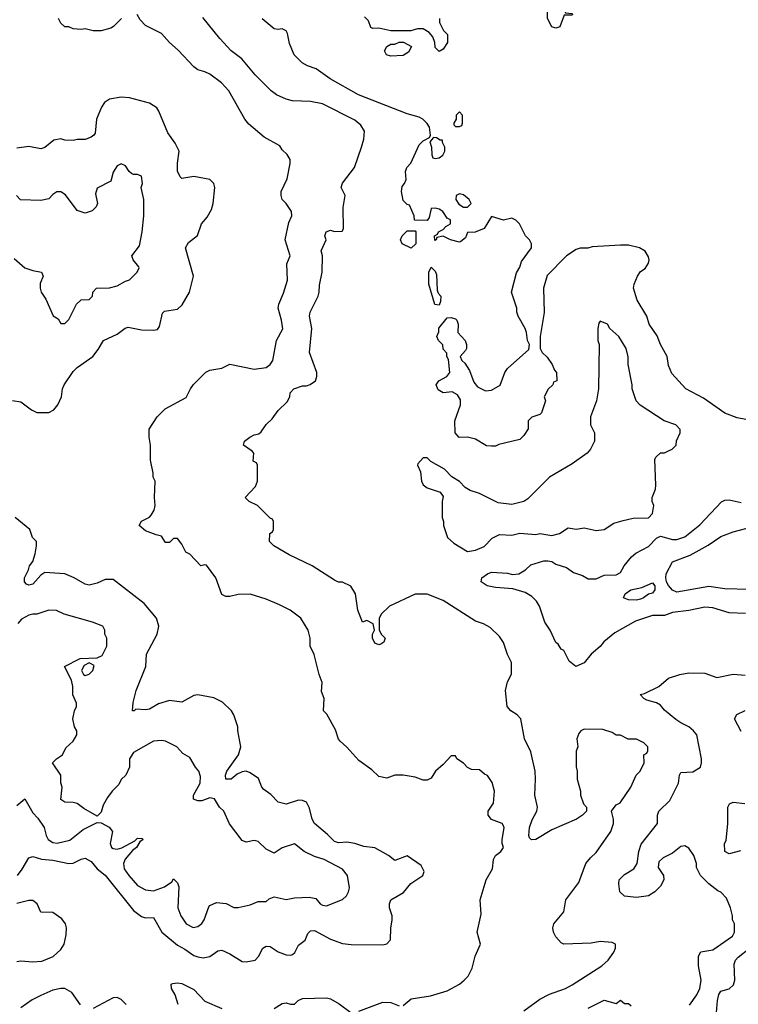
# Model space of a CAD drawing. Header units: inches. Extents: x 2348352 to 2479776, y 460422 to 613655.
# Tile 173 of 256: x 2391365 to 2394936, y 522391 to 527284. Entities that reach past the tile are written whole.
import ezdxf

# ---------------------------------------------------------------- set-up
doc = ezdxf.new("R2010")
doc.units = ezdxf.units.IN
doc.header["$MEASUREMENT"] = 0
doc.layers.add('C3592', color=7, linetype='Continuous')

msp = doc.modelspace()

# ---------------------------------------------------------------- linework, layer by layer
at = {"layer": 'C3592', "color": 4}
for points, elevation in [([(2394030, 527242), (2394010, 527248), (2393988, 527290), (2393988.4, 527328.4), (2393998, 527350), (2393998, 527410), (2394028.7, 527431.3), (2394070, 527421), (2394092, 527410), (2394098, 527390), (2394074, 527330), (2394078, 527318), (2394110, 527314), (2394112, 527310), (2394110, 527306), (2394070, 527306), (2394050, 527248)], 84), ([(2393210, 527102), (2393188, 527110), (2393178, 527130), (2393189.3, 527150.7), (2393210, 527162), (2393230, 527162), (2393250, 527172), (2393271.6, 527171.6), (2393312, 527150), (2393296.9, 527123.1), (2393270, 527106)], 84), ([(2393550, 526826), (2393534, 526810), (2393534, 526790), (2393522, 526770), (2393522, 526762), (2393530, 526754), (2393550, 526754), (2393562, 526758), (2393566, 526770), (2393566, 526810)], 88), ([(2393422, 526698), (2393403.6, 526676.4), (2393412, 526650), (2393412.7, 526612.7), (2393418, 526598), (2393430, 526594), (2393450, 526598), (2393468, 526610), (2393478, 526630), (2393478, 526650), (2393466, 526674), (2393466, 526686), (2393454, 526686), (2393436.4, 526696.4)], 88), ([(2393550, 526418), (2393534, 526410), (2393532, 526390), (2393547.1, 526367.1), (2393570, 526352), (2393590, 526352), (2393608, 526370), (2393598, 526390), (2393570, 526414)], 88), ([(2393310, 526148), (2393266, 526170), (2393258, 526190), (2393266, 526210), (2393290, 526234), (2393330, 526234), (2393334, 526230), (2393334, 526170)], 88), ([(2393450, 525866), (2393428.4, 525868.4), (2393398, 525970), (2393398, 526030), (2393410, 526054), (2393430, 526034), (2393436.9, 526016.9), (2393439.6, 525939.6), (2393444.7, 525924.7), (2393458, 525910), (2393456.9, 525883.1)], 88), ([(2394250, 525786), (2394243.6, 525776.4), (2394238, 525750), (2394238, 525690), (2394244.7, 525670), (2394241, 525450), (2394230.9, 525389.1), (2394202, 525310), (2394202, 525270), (2394222, 525230), (2394222, 525190), (2394202, 525150), (2394184.7, 525130), (2394110, 525077.2), (2393998, 525010), (2393890, 524902), (2393870, 524888.7), (2393810, 524874), (2393743.2, 524883.2), (2393650, 524929.2), (2393603.7, 524943.7), (2393579.3, 524959.3), (2393550, 524988.7), (2393512.9, 525012.9), (2393475.3, 525050), (2393408.4, 525088.4), (2393390, 525106), (2393370, 525106), (2393343.6, 525076.4), (2393342, 525070), (2393356.9, 525036.9), (2393361, 524990), (2393370, 524972), (2393390, 524958), (2393455.3, 524935.3), (2393470, 524914), (2393464.7, 524890), (2393464.7, 524810), (2393471.3, 524790), (2393471.3, 524770), (2393491.1, 524711.1), (2393522, 524682), (2393590, 524641), (2393630, 524647.7), (2393673.8, 524666.2), (2393712.9, 524707.1), (2393750, 524724.7), (2393810, 524722), (2393850, 524732), (2393930, 524726), (2393950, 524731.3), (2394010, 524721), (2394048, 524730), (2394090, 524758), (2394130, 524752), (2394170, 524758), (2394230, 524746), (2394268.9, 524751.1), (2394318, 524782), (2394364.7, 524795.3), (2394413.6, 524806.4), (2394490, 524807.7), (2394509.2, 524830), (2394517.2, 524870), (2394508.7, 524890), (2394508, 524910), (2394524, 524950), (2394526, 524970), (2394522, 525098), (2394526, 525110), (2394549.1, 525130.9), (2394570, 525131.3), (2394590, 525141), (2394608, 525150), (2394628, 525170), (2394628.9, 525191.1), (2394648, 525230), (2394647.3, 525247.3), (2394626, 525270), (2394568, 525290), (2394449.1, 525369.1), (2394429.1, 525389.1), (2394408.7, 525450), (2394408.7, 525470), (2394389, 525570), (2394388.9, 525608.9), (2394379, 525650), (2394342, 525710), (2394298, 525750), (2394286, 525770)], 92), ([(2394430, 524399.6), (2394390, 524400.9), (2394366, 524410), (2394374, 524430), (2394402, 524450), (2394457.5, 524462.5), (2394510, 524486), (2394520.7, 524470), (2394520.7, 524450), (2394510, 524434), (2394490, 524429.2), (2394464.7, 524410), (2394450, 524404.5)], 84), ([(2391710, 524088), (2391685.4, 524074.6), (2391672, 524050), (2391682, 524030), (2391690, 524024.7), (2391710, 524032), (2391728, 524050), (2391734.6, 524074.6)], 108)]:
    msp.add_lwpolyline(points, close=True, dxfattribs=dict(at, elevation=elevation))
for points, elevation in [([(2393270, 522384.9), (2393310, 522418), (2393406.8, 522433.2), (2393490, 522457.3), (2393550, 522490.8), (2393574, 522510), (2393593.2, 522530), (2393614, 522570), (2393629.2, 522630), (2393655.3, 522690), (2393639, 522750), (2393658, 522838), (2393653.2, 522910), (2393682.7, 523010), (2393715.3, 523064.7), (2393719.3, 523110), (2393730, 523131), (2393755.3, 523150), (2393768.7, 523170), (2393762, 523190), (2393762, 523210), (2393772.1, 523267.9), (2393770, 523278), (2393762, 523290), (2393709.7, 523309.7), (2393692.7, 523330), (2393692.7, 523350), (2393719, 523390), (2393724, 523450), (2393712.9, 523492.9), (2393690, 523528), (2393674.6, 523534.6), (2393650, 523555.3), (2393610, 523558), (2393590, 523568), (2393570, 523588.7), (2393538, 523610), (2393530, 523626), (2393510, 523626), (2393470, 523582), (2393431.3, 523550), (2393410, 523515.3), (2393390, 523504), (2393370, 523504), (2393330, 523519), (2393270, 523529), (2393230, 523529), (2393190, 523514), (2393150, 523522), (2393115.5, 523555.5), (2393050, 523602), (2392990, 523669), (2392958, 523698), (2392950, 523708), (2392934.8, 523754.8), (2392892.1, 523832.1), (2392875.3, 523850), (2392878, 523910), (2392865.6, 523945.6), (2392868.7, 523990), (2392854, 524030), (2392829.1, 524129.1), (2392809, 524170), (2392808.7, 524210), (2392799, 524250), (2392762, 524310), (2392709.3, 524349.3), (2392656.5, 524376.5), (2392590, 524404), (2392510, 524428.7), (2392450, 524428), (2392410, 524418), (2392390, 524418), (2392370, 524428), (2392339, 524510), (2392293.2, 524573.2), (2392284.7, 524575.3), (2392266, 524570), (2392210, 524628), (2392190, 524638), (2392170, 524678), (2392150, 524706), (2392130, 524706), (2392110, 524686), (2392090, 524686), (2392070, 524718), (2392043.1, 524723.1), (2391990, 524744), (2391958, 524770), (2391970, 524792), (2392010, 524811.3), (2392018.6, 524821.4), (2392032.9, 524847.1), (2392039, 524870), (2392035.3, 524910), (2392038, 524990), (2392028, 525010), (2392028, 525030), (2392014.6, 525094.6), (2392015.3, 525170), (2392008, 525210), (2392008.4, 525248.4), (2392048.7, 525310), (2392088.7, 525350), (2392192.9, 525407.1), (2392214, 525450), (2392229.5, 525470.5), (2392290, 525532), (2392310, 525542), (2392370, 525552), (2392410, 525571.3), (2392530, 525546.8), (2392590, 525556), (2392610, 525571), (2392622.7, 525590), (2392641.2, 525690), (2392672.3, 525747.7), (2392666, 525790), (2392649.4, 525850), (2392652.3, 525870), (2392675.9, 525924.1), (2392695.1, 525990), (2392693.2, 526070), (2392708.7, 526110), (2392684, 526190), (2392703.1, 526276.9), (2392718, 526310), (2392715.3, 526330), (2392688.7, 526370), (2392668.7, 526390), (2392664, 526410), (2392665.2, 526430), (2392693.6, 526493.6), (2392708.7, 526570), (2392708.7, 526590), (2392694.6, 526614.6), (2392670, 526638), (2392657.2, 526657.2), (2392580.2, 526700.2), (2392504.1, 526764.1), (2392484, 526790), (2392404, 526930), (2392368.7, 526970), (2392310, 527014), (2392285.6, 527025.6), (2392250, 527034), (2392230, 527049), (2392152.1, 527132.1), (2392108.7, 527170), (2392070, 527215.3), (2391990, 527255.3), (2391963.2, 527283.2), (2391948.7, 527310)], 96), ([(2391870.7, 527289.3), (2391831.3, 527250), (2391817.3, 527242.7), (2391770, 527229), (2391730, 527228.7), (2391690, 527239), (2391670, 527235.3), (2391630, 527238), (2391610, 527248), (2391590, 527248), (2391570, 527266), (2391558, 527290)], 96), ([(2393870, 522358), (2393950, 522416), (2393998.6, 522441.4), (2394078, 522470), (2394110, 522486.8), (2394258.6, 522581.4), (2394288.7, 522610), (2394318, 522650), (2394326, 522670), (2394326, 522690), (2394310, 522698), (2394250, 522702), (2394205.4, 522694.6), (2394068.9, 522688.9), (2394056.4, 522696.4), (2394030, 522726), (2394018, 522750), (2394015.3, 522770), (2394019, 522790), (2394068.7, 522850), (2394079, 522910), (2394143.2, 522996.8), (2394179, 523090), (2394201.5, 523118.5), (2394230, 523144.7), (2394302, 523250), (2394315.3, 523290), (2394315.3, 523310), (2394306, 523350), (2394330, 523382), (2394348.4, 523391.6), (2394402, 523470), (2394428.7, 523530), (2394448, 523550), (2394468, 523590), (2394466, 523630), (2394482, 523638), (2394486, 523650), (2394486, 523670), (2394466, 523690), (2394430, 523708), (2394388.4, 523708.4), (2394350, 523728), (2394330, 523728), (2394310, 523742), (2394263.6, 523756.4), (2394170, 523758), (2394154, 523750), (2394143.6, 523736.4), (2394134, 523710), (2394138, 523670), (2394131.1, 523648.9), (2394131.1, 523571.1), (2394136, 523550), (2394136, 523510), (2394151.3, 523450), (2394151.3, 523430), (2394166.4, 523386.4), (2394182, 523370), (2394182, 523350), (2394162, 523330), (2394132, 523310), (2394010, 523257.2), (2393930, 523209), (2393908.4, 523208.4), (2393898, 523218), (2393895.3, 523230), (2393899.3, 523270), (2393912.1, 523307.9), (2393935.3, 523350), (2393939, 523370), (2393925.2, 523430), (2393929, 523510), (2393926, 523550), (2393904.7, 523644.7), (2393874, 523710), (2393855.3, 523810), (2393838, 523830), (2393806, 523850), (2393788, 523870), (2393779, 523950), (2393790, 523994), (2393808.4, 524031.6), (2393808.7, 524090), (2393789.3, 524129.3), (2393768.9, 524188.9), (2393750, 524218), (2393703.1, 524263.1), (2393670, 524282), (2393630, 524295.3), (2393470, 524397.2), (2393390, 524429), (2393330.9, 524429.1), (2393202, 524370), (2393162, 524330), (2393151.6, 524308.4), (2393151.6, 524251.6), (2393162, 524230), (2393182, 524210), (2393174, 524190), (2393159.6, 524180.4), (2393150, 524178), (2393130, 524186), (2393118, 524210), (2393118, 524230), (2393128, 524250), (2393122, 524282), (2393090, 524298), (2393068.7, 524290), (2393045.2, 524350), (2393034, 524430), (2393010, 524468), (2392970, 524488), (2392950, 524488.7), (2392930, 524498), (2392818, 524570), (2392704.8, 524624.8), (2392628, 524670), (2392606, 524690), (2392608, 524730), (2392622, 524738), (2392626, 524750), (2392626, 524790), (2392622, 524802), (2392610, 524806), (2392546, 524870), (2392506, 524890), (2392486, 524910), (2392536.4, 524963.6), (2392546, 524990), (2392546, 525070), (2392542, 525082), (2392526, 525090), (2392528, 525130), (2392520.4, 525140.4), (2392478, 525170), (2392482, 525190), (2392508, 525210), (2392530, 525221), (2392554, 525226), (2392564.7, 525235.3), (2392590, 525272), (2392620.4, 525299.6), (2392650, 525342), (2392694.6, 525385.4), (2392708, 525410), (2392708.7, 525430), (2392728, 525450), (2392770, 525464.7), (2392790, 525464.7), (2392808.9, 525471.1), (2392835.3, 525490), (2392842, 525510), (2392842, 525530), (2392805.2, 525630), (2392817.2, 525750), (2392805.2, 525810), (2392809.3, 525830.7), (2392848.7, 525910), (2392854, 525930), (2392854.6, 525965.4), (2392868.7, 526030), (2392869, 526110), (2392864, 526136), (2392888, 526190), (2392882, 526210), (2392888, 526230), (2392910, 526238), (2392930, 526232), (2392967.3, 526232.7), (2392974.6, 526245.4), (2392973.2, 526350), (2392982, 526410), (2392962, 526450), (2392969.2, 526470.8), (2393028.7, 526550), (2393064, 526650), (2393075.3, 526690), (2393078, 526730), (2393060.2, 526760.2), (2393030, 526784), (2392870, 526865.2), (2392810, 526877.2), (2392720.9, 526880.9), (2392690, 526889), (2392642, 526910), (2392615.3, 526930), (2392535.3, 527010), (2392468.7, 527090), (2392415.3, 527130), (2392359, 527190), (2392274.6, 527294.6)], 92), ([(2395008, 525290), (2394930, 525305.2), (2394869.3, 525329.3), (2394763.2, 525403.2), (2394675.3, 525450), (2394606, 525526), (2394590, 525566), (2394582, 525610), (2394549.3, 525669.3), (2394532.9, 525712.9), (2394494, 525770), (2394481.2, 525810), (2394434, 525890), (2394415.3, 525950), (2394418, 525970), (2394435.3, 526010), (2394450, 526032), (2394472.9, 526047.1), (2394490, 526074), (2394494, 526090), (2394490, 526106), (2394474, 526134), (2394446, 526150), (2394390, 526164), (2394350, 526164), (2394210, 526155.3), (2394188.9, 526148.9), (2394150, 526148.7), (2394130, 526142), (2394082, 526110), (2393987.1, 526012.9), (2393967.7, 525950), (2393971, 525829), (2393952, 525710), (2393952, 525650), (2393962, 525630), (2393986.4, 525606.4), (2394012, 525570), (2394022, 525542), (2394032, 525530), (2394034, 525490), (2394018, 525482), (2394014, 525470), (2393991.6, 525448.4), (2393972, 525410), (2393978, 525390), (2393958, 525330), (2393950, 525322), (2393910, 525308), (2393892, 525290), (2393892, 525250), (2393870, 525218), (2393850, 525198), (2393746.8, 525173.2), (2393730, 525165.2), (2393710, 525164), (2393685.6, 525165.6), (2393630, 525199), (2393590, 525208.7), (2393548.4, 525208.4), (2393528.7, 525230), (2393528, 525290), (2393555.3, 525370), (2393555.3, 525395.3), (2393540.4, 525420.4), (2393514.6, 525434.6), (2393469.2, 525429.2), (2393445.2, 525445.2), (2393435.3, 525470), (2393448, 525490), (2393488, 525510), (2393502, 525530), (2393495.3, 525595.3), (2393488, 525610), (2393487.3, 525627.3), (2393470, 525646), (2393467.3, 525667.3), (2393446, 525690), (2393438, 525710), (2393447.3, 525732.7), (2393448.4, 525751.6), (2393490, 525802), (2393510, 525804.7), (2393530, 525798), (2393538, 525790), (2393544.7, 525770), (2393542, 525730), (2393578, 525690), (2393584.7, 525670), (2393584.7, 525650), (2393579.8, 525640.2), (2393554, 525610), (2393562, 525590), (2393576.9, 525576.9), (2393599.8, 525539.8), (2393622, 525482), (2393639.6, 525459.6), (2393679.6, 525439.6), (2393710, 525442), (2393752.9, 525467.1), (2393775.3, 525530), (2393788.7, 525550), (2393894.6, 525645.4), (2393898, 525670), (2393888, 525690), (2393884, 525730), (2393877.2, 525750), (2393842, 525810), (2393835.3, 525830), (2393835.3, 525850), (2393808.7, 525930), (2393833.6, 526026.4), (2393850, 526054), (2393858, 526082), (2393908, 526150), (2393908, 526170), (2393898, 526190), (2393878, 526210), (2393848.9, 526268.9), (2393830, 526288), (2393810, 526298), (2393770, 526288), (2393710, 526306), (2393674, 526246), (2393628.7, 526228.7), (2393590, 526226), (2393579.8, 526200.2), (2393558, 526182), (2393550, 526179), (2393506, 526190), (2393470, 526208), (2393438, 526202), (2393434, 526190), (2393427.3, 526187.3), (2393426, 526210), (2393442, 526218), (2393446, 526230), (2393470, 526242), (2393483.1, 526256.9), (2393506, 526270), (2393506, 526290), (2393490, 526298), (2393468, 526330), (2393450, 526342), (2393430, 526348), (2393410, 526346), (2393399.6, 526300.4), (2393390, 526286), (2393327.3, 526287.3), (2393326, 526310), (2393302, 526362), (2393290, 526366), (2393270, 526386), (2393262.7, 526430), (2393265.2, 526454.8), (2393278, 526470), (2393286, 526490), (2393282, 526530), (2393288.7, 526550), (2393309, 526571), (2393350, 526662), (2393370, 526682), (2393402, 526698), (2393406, 526710), (2393402, 526750), (2393390, 526768), (2393368, 526790), (2393350, 526799), (2393290, 526816), (2393048.7, 526910), (2392908.7, 526990), (2392839, 527039), (2392794.6, 527054.6), (2392769.1, 527069.1), (2392728.7, 527110), (2392706.3, 527166.3), (2392696, 527216), (2392689, 527229), (2392670, 527239), (2392650, 527235.3), (2392630, 527238), (2392570, 527288)], 88), ([(2393452, 527290), (2393451.3, 527270), (2393471.1, 527231.1), (2393491, 527210), (2393491.1, 527171.1), (2393470, 527138), (2393450, 527126), (2393430, 527146), (2393428.7, 527170), (2393418, 527198), (2393400.4, 527220.4), (2393370, 527238), (2393342, 527238), (2393308.4, 527228.4), (2393210, 527228), (2393150, 527242), (2393120.4, 527240.4), (2393110, 527246), (2393098, 527278), (2393079, 527299)], 84), ([(2391330, 525391), (2391370, 525384.7), (2391424.5, 525344.5), (2391450, 525331.3), (2391510, 525332), (2391534.6, 525345.4), (2391555.3, 525370), (2391573.2, 525410), (2391577.2, 525450), (2391585.2, 525470), (2391630, 525536), (2391650, 525556), (2391729.1, 525610.9), (2391755.5, 525644.5), (2391782, 525690), (2391850, 525721), (2391889.1, 525750.9), (2391904.7, 525755.3), (2391970, 525742.8), (2392030, 525741), (2392050, 525744.7), (2392060.2, 525759.8), (2392075.3, 525824.7), (2392084, 525836), (2392150, 525846), (2392172.9, 525867.1), (2392209, 525930), (2392228.7, 526010), (2392189.5, 526150.5), (2392204.1, 526175.9), (2392249.1, 526210.9), (2392269.2, 526270), (2392296.6, 526303.4), (2392318.9, 526341.1), (2392326.6, 526370), (2392334.5, 526450), (2392329, 526470), (2392310, 526489), (2392230, 526504), (2392170, 526495.3), (2392162.7, 526502.7), (2392149.5, 526530.5), (2392149.5, 526570.5), (2392157.2, 526630), (2392137.2, 526670), (2392101.5, 526721.5), (2392057.2, 526830), (2392046.3, 526846.3), (2392010, 526869.2), (2391910, 526895.1), (2391870, 526899.3), (2391810.9, 526889.1), (2391787.1, 526872.9), (2391771.3, 526850), (2391746, 526790), (2391739.6, 526720.4), (2391734, 526710), (2391719.8, 526700.2), (2391690.6, 526689.4), (2391650.7, 526689.3), (2391630, 526684), (2391590, 526685.2), (2391570, 526692.7), (2391534.4, 526685.6), (2391490, 526648.7), (2391470, 526642), (2391410, 526654), (2391350, 526645.2)], 104), ([(2391336.9, 526096.9), (2391390, 526051.3), (2391430, 526038), (2391474, 526030), (2391482, 526010), (2391466.4, 525973.6), (2391466, 525950), (2391471.3, 525930), (2391495.3, 525895.3), (2391531.6, 525811.6), (2391556.9, 525796.9), (2391570, 525774), (2391590, 525774), (2391610, 525794), (2391648, 525870), (2391670, 525892), (2391710, 525894), (2391726, 525910), (2391728, 525930), (2391746, 525950), (2391811.3, 525951.3), (2391850, 525961), (2391890, 525984.7), (2391910, 525991.3), (2391948, 526030), (2391958, 526050), (2391956.4, 526056.4), (2391928.7, 526090), (2391922, 526110), (2391960.2, 526159.8), (2391974, 526230), (2391981.2, 526310), (2391982, 526390), (2391968, 526450), (2391975.3, 526470), (2391970, 526506), (2391950, 526515.3), (2391930, 526515.3), (2391920.2, 526520.2), (2391908.9, 526528.9), (2391890, 526558), (2391870, 526568), (2391850, 526558), (2391830, 526526), (2391818, 526482), (2391750, 526446), (2391741, 526419), (2391752, 526370), (2391745.4, 526354.6), (2391725.4, 526334.6), (2391690, 526322), (2391650, 526335.3), (2391592.9, 526412.9), (2391570, 526428.7), (2391550, 526428.7), (2391530, 526415.3), (2391510, 526394), (2391470, 526385.2), (2391369.3, 526389.3), (2391348.7, 526410)], 108), ([(2394972.5, 524332.5), (2394890, 524336), (2394810, 524360.9), (2394770, 524363.7), (2394690, 524347), (2394610, 524338.4), (2394570, 524322.7), (2394510, 524322.9), (2394425.3, 524294.7), (2394323.4, 524236.6), (2394267.9, 524192.1), (2394250, 524169), (2394204.7, 524130), (2394170, 524088), (2394128.9, 524068.9), (2394096.4, 524096.4), (2394068.4, 524148.4), (2394056.4, 524156.4), (2394040.4, 524180.4), (2394029.1, 524189.1), (2394002, 524250), (2393975.3, 524290), (2393948.9, 524368.9), (2393933.6, 524393.6), (2393910, 524418), (2393876.5, 524436.5), (2393815.1, 524455.1), (2393730, 524461.6), (2393688.7, 524470), (2393659, 524490), (2393661.2, 524510), (2393690, 524530.8), (2393710, 524539.1), (2393790, 524534), (2393813.6, 524526.4), (2393846, 524530), (2393878, 524550), (2393905.6, 524574.4), (2393970, 524594), (2393990, 524594.8), (2394010, 524591), (2394030, 524578), (2394082, 524562), (2394116.8, 524536.8), (2394162, 524522), (2394190, 524504.7), (2394230, 524506), (2394270, 524522.8), (2394330, 524524.9), (2394350, 524536), (2394369.6, 524570.4), (2394405.4, 524614.6), (2394427.6, 524632.4), (2394490, 524665.5), (2394530, 524707.3), (2394550, 524717.3), (2394610, 524700.5), (2394630, 524700.5), (2394670, 524713.4), (2394745.8, 524774.2), (2394852.7, 524887.3), (2394870, 524896), (2394890, 524897.3), (2394950, 524884.9)], 88), ([(2391354, 523030), (2391378, 523062), (2391410, 523118), (2391430, 523124.7), (2391472.8, 523112.8), (2391530, 523106.7), (2391610, 523090.4), (2391630, 523092.4), (2391670, 523112.4), (2391690, 523117.1), (2391719.9, 523099.9), (2391750, 523064.7), (2391790, 523033), (2391930, 522857.3), (2391970, 522827.3), (2391990, 522821), (2392030, 522822), (2392070.8, 522750), (2392150, 522683.8), (2392185.3, 522665.3), (2392230, 522634), (2392250, 522626.4), (2392277.6, 522622.4), (2392310, 522627.7), (2392350, 522656.3), (2392370, 522660.5), (2392410, 522642), (2392470, 522602.8), (2392490, 522601), (2392535.3, 522610), (2392552.1, 522627.9), (2392574, 522670), (2392590, 522679.1), (2392610, 522677.3), (2392650, 522650.7), (2392690, 522637.3), (2392710, 522634.8), (2392721.2, 522638.8), (2392732.1, 522647.9), (2392750, 522684.7), (2392784, 522710), (2392797.2, 522742.8), (2392810, 522756), (2392830, 522757.3), (2392910, 522714), (2392970, 522693.4), (2393012.1, 522687.9), (2393170, 522686.8), (2393188.9, 522691.1), (2393208.4, 522711.6), (2393209.1, 522769.1), (2393215.3, 522810), (2393215.3, 522830), (2393202, 522870), (2393202, 522890), (2393208.7, 522910), (2393272.9, 522947.1), (2393308.9, 522991.1), (2393368, 523030), (2393375.3, 523050), (2393360.4, 523080.4), (2393290, 523128), (2393230, 523106), (2393198, 523130), (2393129.1, 523169.1), (2393074.8, 523174.8), (2393030, 523189.3), (2392990, 523196), (2392950, 523193.2), (2392930, 523199.3), (2392895.3, 523235.3), (2392829.3, 523290), (2392819.3, 523310), (2392806, 523366), (2392790, 523395.3), (2392770, 523404), (2392750, 523405.2), (2392690, 523385.2), (2392650, 523395.3), (2392612.9, 523432.9), (2392578, 523458), (2392568.7, 523470), (2392552.1, 523512.1), (2392510, 523541.2), (2392490, 523549.2), (2392470, 523546.6), (2392445.1, 523534.9), (2392416, 523510), (2392389.3, 523510), (2392387, 523530), (2392395.1, 523550), (2392452.7, 523630), (2392464, 523670), (2392448.7, 523750), (2392448.7, 523770), (2392428.7, 523830), (2392418, 523850), (2392372.9, 523892.9), (2392330, 523913.2), (2392250, 523929.2), (2392230, 523925.2), (2392170, 523892.7), (2392110, 523900.9), (2392055.5, 523884.5), (2392010, 523857.2), (2391990, 523854), (2391942, 523858), (2391934, 523850), (2391926, 523850), (2391928.7, 523890), (2391944, 523950), (2391992.3, 524070), (2391996, 524130), (2392049, 524230), (2392057.2, 524270), (2392045.2, 524310), (2391983.2, 524383.2), (2391830, 524502), (2391790, 524502), (2391750, 524484), (2391710, 524474), (2391690, 524479), (2391635.3, 524510), (2391590, 524529.3), (2391490, 524536), (2391470, 524524), (2391430, 524479.3), (2391410, 524473.2), (2391398, 524478), (2391389.2, 524490), (2391389.3, 524510), (2391409.2, 524550), (2391414, 524570), (2391430, 524592), (2391442.7, 524630), (2391449.2, 524670), (2391448.7, 524690), (2391428.7, 524710), (2391415.3, 524750), (2391342.7, 524810)], 104), ([(2394990, 524452.7), (2394870, 524456), (2394790, 524466.6), (2394630, 524439.3), (2394610, 524449.2), (2394590, 524472.3), (2394579.7, 524490), (2394575.8, 524510), (2394576.9, 524530), (2394609.3, 524590), (2394697.2, 524622.8), (2394787.2, 524672.8), (2394850, 524714.8), (2394910, 524738.8), (2395030, 524770.7)], 84), ([(2391350, 523378), (2391390, 523412), (2391430, 523342), (2391455.3, 523315.3), (2391486, 523270), (2391496, 523230), (2391506, 523210), (2391530, 523194.8), (2391551.1, 523191.1), (2391614.2, 523205.8), (2391680.7, 523259.3), (2391750, 523294), (2391770, 523292), (2391810, 523271), (2391826, 523250), (2391814.8, 523190), (2391821, 523170), (2391830, 523164.9), (2391850, 523162), (2391872, 523168), (2391937.2, 523202.8), (2391950, 523216), (2391974.4, 523214.4), (2391978, 523210), (2391962, 523198), (2391946, 523170), (2391925.5, 523154.5), (2391888.4, 523111.6), (2391880.5, 523090), (2391884.4, 523064.4), (2391906.8, 523030), (2391950, 522981), (2391990, 522958.8), (2392030, 522954.8), (2392085.2, 522974.8), (2392120.4, 522999.6), (2392130, 523014), (2392150, 522994), (2392155.3, 522975.3), (2392151.3, 522870), (2392166, 522830), (2392192, 522790), (2392227.3, 522772.7), (2392250, 522778), (2392270, 522792), (2392282, 522810), (2392304.7, 522875.3), (2392310, 522882), (2392343.1, 522896.9), (2392391.1, 522891.1), (2392430, 522872), (2392450, 522872), (2392510, 522884.7), (2392550, 522902), (2392590, 522902), (2392604.7, 522915.3), (2392630, 522924.7), (2392690, 522911), (2392730, 522919.1), (2392803.4, 522923.4), (2392836.8, 522916.8), (2392858, 522890), (2392870, 522882.8), (2392890, 522880.7), (2392970, 522911.3), (2392988.7, 522930), (2392999, 522950), (2393004, 522970), (2392994, 523030), (2392970, 523062), (2392878, 523110), (2392830, 523125.2), (2392778, 523150), (2392730, 523188.7), (2392670, 523168.7), (2392630, 523142), (2392590, 523162), (2392550, 523199), (2392530, 523204), (2392490, 523196), (2392470, 523205.2), (2392407.3, 523287.3), (2392379, 523350), (2392357.2, 523370), (2392332.5, 523412.5), (2392310, 523416), (2392270, 523401.2), (2392250, 523401.2), (2392229.4, 523409.4), (2392229, 523430), (2392261.2, 523490), (2392263.1, 523523.1), (2392255.3, 523550), (2392238, 523570), (2392210, 523618), (2392176.4, 523636.4), (2392146, 523670), (2392090, 523698), (2392070, 523702), (2392030, 523699), (2391930, 523642), (2391911.3, 523610), (2391911.1, 523568.9), (2391892, 523530), (2391870, 523508), (2391857.3, 523482.7), (2391824.7, 523450), (2391801.4, 523418.6), (2391779.8, 523380.2), (2391770, 523346), (2391750, 523326), (2391683.2, 523363.2), (2391650, 523388.7), (2391630, 523394), (2391590, 523395.3), (2391570, 523408), (2391575.3, 523470), (2391568.9, 523491.1), (2391568.7, 523530), (2391528, 523590), (2391548, 523610), (2391578, 523630), (2391594.6, 523665.4), (2391630, 523698), (2391648.7, 523730), (2391648.7, 523750), (2391638, 523770), (2391628.7, 523808.7), (2391638, 523850), (2391648, 523870), (2391647.3, 523887.3), (2391628.9, 523928.9), (2391629, 523970), (2391622, 524002), (2391588, 524070), (2391666, 524110), (2391750, 524112), (2391775.3, 524124.7), (2391798, 524170), (2391798, 524210), (2391788, 524230), (2391788, 524250), (2391778, 524270), (2391726, 524290), (2391586, 524330), (2391548.4, 524348.4), (2391510, 524348.7), (2391450.8, 524329.2), (2391430, 524329), (2391410, 524324), (2391374.8, 524305.2), (2391356, 524284)], 108), ([(2394693.6, 522386.4), (2394730, 522438), (2394745.2, 522470), (2394751.8, 522510), (2394738, 522582), (2394739, 522630), (2394750, 522651.3), (2394810, 522661), (2394908, 522730), (2394918, 522750), (2394918, 522790), (2394908, 522810), (2394908, 522830), (2394898, 522870), (2394878, 522918), (2394850, 522948), (2394834.6, 522954.6), (2394790, 522988.7), (2394749, 523030), (2394729, 523070), (2394729, 523090), (2394715.3, 523130), (2394690, 523166), (2394670, 523178), (2394650, 523175.3), (2394610, 523142), (2394562, 523118), (2394542, 523098), (2394538, 523070), (2394564.7, 523030), (2394566, 523010), (2394550, 522978), (2394522, 522950), (2394490, 522929), (2394430, 522921.2), (2394370, 522928.7), (2394348, 522950), (2394342, 522990), (2394344, 523010), (2394370, 523036), (2394416.6, 523063.4), (2394434, 523090), (2394442, 523150), (2394453.2, 523186.8), (2394535.3, 523290), (2394535.3, 523330), (2394542, 523350), (2394596, 523404), (2394603.2, 523416.8), (2394639, 523490), (2394644, 523530), (2394650, 523542), (2394710, 523546), (2394748, 523570), (2394754, 523590), (2394754, 523610), (2394729.3, 523729.3), (2394714, 523750), (2394690, 523769.2), (2394650, 523789), (2394626.3, 523806.3), (2394570, 523853.2), (2394550, 523877), (2394530, 523889.5), (2394481.5, 523901.5), (2394466, 523910), (2394448, 523930), (2394470, 523934.8), (2394542, 523970), (2394590, 524011.3), (2394646, 524030), (2394690, 524038), (2394770, 524036), (2394830, 524014.8), (2394910.9, 524030.9), (2394970, 524026)], 88), ([(2394950, 523746), (2394918, 523810), (2394929.1, 523830.9), (2394970, 523851)], 84), ([(2394947.1, 523152.9), (2394890, 523138), (2394868.7, 523150), (2394868, 523190), (2394875.3, 523204.7), (2394884, 523290), (2394884, 523370), (2394893.2, 523386.8), (2394910, 523394.8), (2394968.1, 523388.1)], 84), ([(2391350, 522602.8), (2391370, 522607.3), (2391430, 522602), (2391475.6, 522604.4), (2391531.3, 522628.7), (2391570, 522662.8), (2391586.6, 522690), (2391596.6, 522736.6), (2391597, 522770), (2391592, 522790), (2391575.1, 522815.1), (2391530, 522846.6), (2391469.3, 522849.3), (2391452, 522890), (2391430, 522906.6), (2391410, 522907), (2391350, 522892.3)], 104), ([(2394823.7, 522290), (2394832.3, 522410), (2394840.1, 522439.9), (2394850, 522456), (2394890, 522467.3), (2394913, 522487), (2394919.5, 522510), (2394915.1, 522590), (2394922.7, 522610), (2394934.9, 522625.1), (2394990, 522668)], 84), ([(2391667.7, 522387.7), (2391624, 522450), (2391590, 522469.3), (2391570, 522469.4), (2391530, 522460.9), (2391470, 522435.1), (2391426.4, 522413.6), (2391370, 522372.7)], 104), ([(2392152.7, 522390), (2392137, 522437), (2392119, 522470), (2392118, 522490), (2392125.6, 522494.4), (2392150, 522497.3), (2392170, 522494), (2392230, 522464), (2392285.8, 522405.8), (2392370, 522370.6)], 96), ([(2391894, 522390), (2391870, 522415.3), (2391850, 522424), (2391830, 522422.7), (2391730, 522369.3)], 104), ([(2392630, 522370.6), (2392670, 522394.8), (2392690, 522398.8), (2392710, 522391), (2392730, 522391.3), (2392748.7, 522410), (2392770, 522418.8), (2392890, 522422.8), (2392910, 522417.3), (2392952.3, 522392.3), (2393010.7, 522350.7)], 96), ([(2394190, 522371.3), (2394270, 522411.3), (2394330, 522394), (2394350, 522412), (2394370, 522394), (2394390, 522394), (2394403.6, 522383.6)], 88), ([(2393050, 522356.3), (2393170, 522401.1), (2393210, 522400.3), (2393250, 522383.8)], 96)]:
    msp.add_lwpolyline(points, dxfattribs=dict(at, elevation=elevation))

doc.saveas('drawing.dxf')
